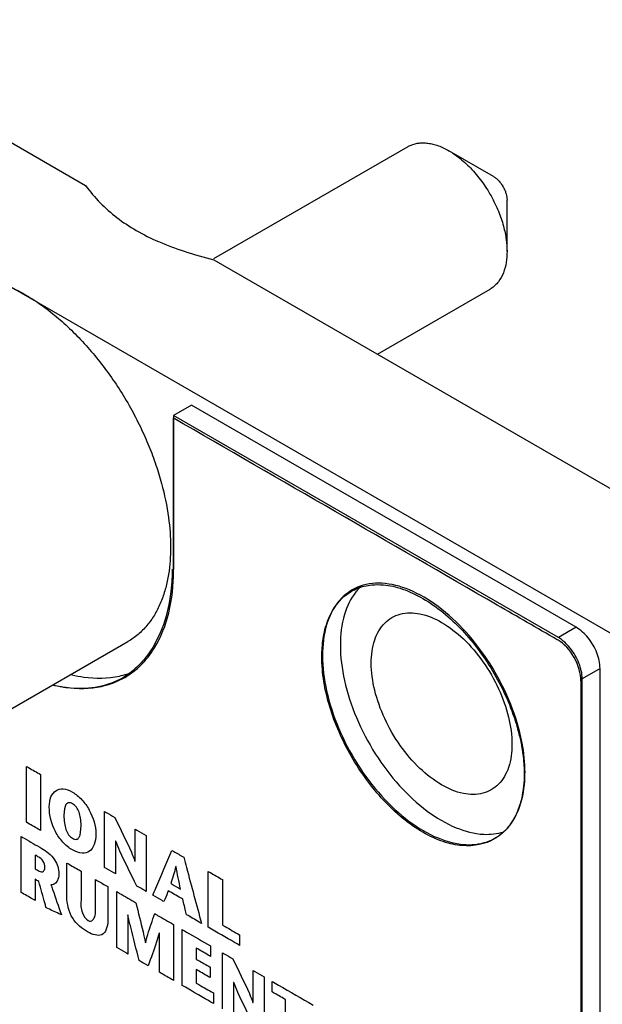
# Model space of a CAD drawing. Header units: inches. Extents: x 0 to 34, y 0 to 22.
# Tile 37 of 59: x 23.108 to 23.454, y 16.528 to 17.113. Entities that reach past the tile are written whole.
import ezdxf

# ---------------------------------------------------------------- set-up
doc = ezdxf.new("R2010")
doc.units = ezdxf.units.IN
doc.header["$LTSCALE"] = 1.87
doc.header["$MEASUREMENT"] = 0
doc.layers.get('0').update_dxf_attribs({"linetype": 'CONTINUOUS'})
doc.layers.add('DATUMCURVES', color=7, linetype='CONTINUOUS')

msp = doc.modelspace()

# ---------------------------------------------------------------- linework, layer by layer
at = {"color": 7, "linetype": 'CONTINUOUS'}
for p, q in [((22.977, 17.11255), (23.1475, 17.01411)), ((22.90275, 17.06968), (23.45995, 16.74796)), ((23.33875, 17.03718), (23.22342, 16.97059)), ((23.3896, 17.01949), (23.36315, 17.03476)), ((23.39768, 16.97497), (23.39768, 17.00551)), ((23.2237, 16.97012), (23.5342, 16.79083)), ((23.32078, 16.91406), (23.38757, 16.95262)), ((23.21035, 16.8838), (23.19974, 16.87767)), ((23.43874, 16.75192), (23.21035, 16.8838)), ((23.19974, 16.87767), (23.19974, 16.78623)), ((23.42814, 16.7458), (23.19974, 16.87767)), ((23.43874, 16.75192), (23.42814, 16.7458)), ((22.98833, 16.63703), (23.1726, 16.74343)), ((23.45288, 16.72743), (23.44228, 16.72131)), ((23.45288, 16.46126), (23.45288, 16.72743)), ((23.44228, 16.45514), (23.44228, 16.72131))]:
    msp.add_line(p, q, dxfattribs=at)
for points, knots in [([(23.33875, 17.03718), (23.33901, 17.03733), (23.34074, 17.03827), (23.34303, 17.03901), (23.34549, 17.03936), (23.34718, 17.03949), (23.34942, 17.03945), (23.35227, 17.03907), (23.35654, 17.038), (23.36018, 17.03642), (23.36272, 17.03501), (23.36315, 17.03476)], [0, 0, 0, 0, 0.034955, 0.22969, 0.277431, 0.325394, 0.42741, 0.538999, 0.661311, 0.941022, 1, 1, 1, 1]), ([(23.36315, 17.03476), (23.36515, 17.03361), (23.36968, 17.03052), (23.37627, 17.02452), (23.38274, 17.01678), (23.38829, 17.00814), (23.39262, 16.99917), (23.39561, 16.99044), (23.39729, 16.98241), (23.39768, 16.97732), (23.39768, 16.97497)], [0, 0, 0, 0, 0.096271, 0.228847, 0.371479, 0.51693, 0.65758, 0.787148, 0.901742, 1, 1, 1, 1]), ([(23.3896, 17.01949), (23.39007, 17.01922), (23.39113, 17.0185), (23.39267, 17.0171), (23.39418, 17.01529), (23.39548, 17.01327), (23.39649, 17.01117), (23.39737, 17.00861), (23.39768, 17.0067), (23.39768, 17.00551)], [0, 0, 0, 0, 0.09653, 0.228935, 0.371622, 0.517147, 0.657672, 0.787496, 1, 1, 1, 1]), ([(23.14751, 17.0141), (23.15015, 17.01052), (23.15591, 17.00371), (23.16604, 16.99476), (23.1736, 16.98977), (23.17759, 16.98747)], [0, 0, 0, 0, 0.330321, 0.658576, 1, 1, 1, 1]), ([(23.17759, 16.98747), (23.18188, 16.98499), (23.19121, 16.98038), (23.20667, 16.97466), (23.21777, 16.97157), (23.22369, 16.97012)], [0, 0, 0, 0, 0.300755, 0.630273, 1, 1, 1, 1]), ([(23.39768, 16.97497), (23.39768, 16.97281), (23.39738, 16.96852), (23.3958, 16.96236), (23.39331, 16.95775), (23.39059, 16.95475), (23.38882, 16.95338), (23.38777, 16.95274), (23.38757, 16.95262)], [0, 0, 0, 0, 0.252508, 0.500685, 0.739691, 0.856502, 0.972716, 1, 1, 1, 1]), ([(23.0501, 16.9556), (23.05075, 16.95597), (23.05328, 16.95734), (23.05691, 16.95884), (23.06094, 16.95999), (23.06397, 16.96063), (23.06651, 16.96099), (23.06856, 16.96119), (23.07177, 16.96139), (23.07688, 16.96131), (23.08404, 16.96034), (23.09171, 16.95842), (23.09983, 16.95545), (23.10832, 16.95138), (23.11708, 16.94617), (23.12599, 16.93983), (23.13489, 16.93236), (23.14365, 16.92387), (23.1521, 16.91446), (23.16009, 16.90428), (23.16749, 16.89351), (23.17419, 16.88235), (23.18009, 16.87098), (23.18514, 16.85962), (23.18932, 16.84843), (23.1936, 16.83442), (23.197, 16.81817), (23.19797, 16.80539), (23.19797, 16.7995)], [0, 0, 0, 0, 0.00923, 0.035219, 0.04799, 0.060648, 0.073216, 0.07948, 0.085844, 0.112699, 0.142075, 0.174273, 0.209532, 0.247993, 0.289686, 0.334463, 0.382088, 0.432122, 0.484038, 0.537177, 0.590838, 0.6443, 0.696854, 0.747886, 0.796837, 0.843311, 0.927668, 1, 1, 1, 1]), ([(23.19797, 16.7995), (23.19797, 16.79408), (23.19741, 16.78596), (23.1952, 16.77543), (23.19275, 16.76787), (23.18946, 16.7608), (23.18528, 16.75436), (23.18018, 16.74875), (23.17575, 16.74532), (23.17311, 16.74372), (23.1726, 16.74343)], [0, 0, 0, 0, 0.252269, 0.377357, 0.500562, 0.621445, 0.739935, 0.856636, 0.97274, 1, 1, 1, 1]), ([(23.18017, 16.72931), (23.18333, 16.7324), (23.19079, 16.74191), (23.19807, 16.76108), (23.19968, 16.77696), (23.19974, 16.78525)], [0, 0, 0, 0, 0.217314, 0.589278, 1, 1, 1, 1]), ([(23.4059, 16.68675), (23.40422, 16.69431), (23.39927, 16.70937), (23.3882, 16.73047), (23.37405, 16.74926), (23.35791, 16.76433), (23.34093, 16.77453), (23.32415, 16.77906), (23.31337, 16.77758), (23.30887, 16.77567)], [0, 0, 0, 0, 0.160305, 0.327282, 0.492006, 0.645933, 0.782503, 0.899163, 1, 1, 1, 1]), ([(23.30575, 16.7741), (23.30268, 16.77231), (23.29588, 16.76645), (23.29206, 16.75835), (23.29056, 16.75334)], [0, 0, 0, 0, 0.404192, 1, 1, 1, 1]), ([(23.30799, 16.77298), (23.30481, 16.76902), (23.29997, 16.75866), (23.29873, 16.74742), (23.29873, 16.74132)], [0, 0, 0, 0, 0.452453, 1, 1, 1, 1]), ([(23.31122, 16.77643), (23.31017, 16.77546), (23.30908, 16.77432), (23.30808, 16.7731), (23.30799, 16.77298)], [0, 0, 0, 0, 0.903881, 1, 1, 1, 1]), ([(23.32933, 16.75773), (23.33089, 16.75863), (23.33622, 16.76086), (23.34689, 16.76056), (23.35986, 16.75499), (23.37255, 16.74505), (23.38395, 16.7316), (23.39303, 16.71586), (23.39898, 16.69928), (23.4006, 16.68791), (23.4006, 16.6825)], [0, 0, 0, 0, 0.045404, 0.14448, 0.262537, 0.400492, 0.552651, 0.709895, 0.862051, 1, 1, 1, 1]), ([(23.31708, 16.73073), (23.31708, 16.73535), (23.3181, 16.74394), (23.32317, 16.75332), (23.32777, 16.75683), (23.32933, 16.75773)], [0, 0, 0, 0, 0.449717, 0.827131, 1, 1, 1, 1]), ([(23.45288, 16.72743), (23.45288, 16.73058), (23.45132, 16.73718), (23.4464, 16.74569), (23.44147, 16.75035), (23.43874, 16.75192)], [0, 0, 0, 0, 0.323049, 0.676939, 1, 1, 1, 1]), ([(23.44228, 16.72131), (23.44228, 16.72446), (23.44071, 16.73105), (23.4358, 16.73957), (23.43086, 16.74422), (23.42814, 16.7458)], [0, 0, 0, 0, 0.323049, 0.676939, 1, 1, 1, 1]), ([(23.29873, 16.74132), (23.29873, 16.73429), (23.30064, 16.71951), (23.3078, 16.69774), (23.31887, 16.67664), (23.33302, 16.65784), (23.34916, 16.64278), (23.36614, 16.63258), (23.37814, 16.62934), (23.38381, 16.62907)], [0, 0, 0, 0, 0.139581, 0.292979, 0.452761, 0.610387, 0.757681, 0.888367, 1, 1, 1, 1]), ([(23.28813, 16.7352), (23.28813, 16.72816), (23.29003, 16.71338), (23.29719, 16.69161), (23.30827, 16.67051), (23.32241, 16.65172), (23.33855, 16.63666), (23.35554, 16.62646), (23.37231, 16.62192), (23.38428, 16.62356), (23.3897, 16.6263), (23.39071, 16.62689)], [0, 0, 0, 0, 0.124688, 0.261719, 0.404452, 0.54526, 0.676838, 0.79358, 0.893303, 0.979499, 1, 1, 1, 1]), ([(23.17076, 16.72217), (23.17217, 16.72297), (23.17549, 16.72512), (23.1785, 16.72768), (23.18017, 16.72931)], [0, 0, 0, 0, 0.410565, 1, 1, 1, 1]), ([(23.38835, 16.6555), (23.38679, 16.6546), (23.38145, 16.65237), (23.37079, 16.65267), (23.35782, 16.65824), (23.34512, 16.66818), (23.33373, 16.68163), (23.32465, 16.69737), (23.3187, 16.71395), (23.31708, 16.72532), (23.31708, 16.73073)], [0, 0, 0, 0, 0.045404, 0.14448, 0.262537, 0.400492, 0.552651, 0.709895, 0.862051, 1, 1, 1, 1]), ([(23.12884, 16.71756), (23.13115, 16.71701), (23.14044, 16.71525), (23.15507, 16.71534), (23.16648, 16.71971), (23.17076, 16.72217)], [0, 0, 0, 0, 0.165495, 0.657475, 1, 1, 1, 1]), ([(23.13944, 16.72368), (23.14176, 16.72314), (23.15105, 16.72138), (23.16067, 16.72144), (23.16759, 16.72297)], [0, 0, 0, 0, 0.251712, 1, 1, 1, 1]), ([(23.4006, 16.6825), (23.4006, 16.67788), (23.39958, 16.66929), (23.39451, 16.65991), (23.38991, 16.6564), (23.38835, 16.6555)], [0, 0, 0, 0, 0.449717, 0.827131, 1, 1, 1, 1]), ([(23.39908, 16.63413), (23.40226, 16.63808), (23.40697, 16.64817), (23.40827, 16.65908), (23.40833, 16.66489)], [0, 0, 0, 0, 0.464876, 1, 1, 1, 1]), ([(23.39071, 16.62689), (23.39378, 16.62868), (23.39665, 16.63114), (23.39899, 16.63401), (23.39908, 16.63413)], [0, 0, 0, 0, 0.959091, 1, 1, 1, 1])]:
    msp.add_open_spline(points, degree=3, knots=knots, dxfattribs=at)
for points in [[(23.19974, 16.78525), (23.19974, 16.78558), (23.19974, 16.7859), (23.19974, 16.78623)], [(23.30887, 16.77567), (23.3078, 16.77521), (23.30676, 16.77469), (23.30575, 16.7741)], [(23.29056, 16.75334), (23.28881, 16.74745), (23.28813, 16.7413), (23.28813, 16.7352)], [(23.16759, 16.72297), (23.1706, 16.72364), (23.17356, 16.72459), (23.17641, 16.72581)], [(23.40662, 16.68323), (23.4064, 16.6844), (23.40616, 16.68558), (23.4059, 16.68675)], [(23.40834, 16.66579), (23.40834, 16.67163), (23.40771, 16.67747), (23.40662, 16.68323)], [(23.40833, 16.66489), (23.40833, 16.66519), (23.40834, 16.66549), (23.40834, 16.66579)], [(23.38381, 16.62907), (23.38781, 16.62888), (23.39189, 16.62931), (23.3957, 16.63052)]]:
    msp.add_open_spline(points, degree=3, dxfattribs=at)
at = {"layer": 'DATUMCURVES', "color": 40, "linetype": 'CONTINUOUS'}
for points, knots in [([(23.4275, 16.74453, 3.36561), (23.41562, 16.75139, 3.35591), (23.3396, 16.79529, 3.29384), (23.26358, 16.83918, 3.23178), (23.19944, 16.87621, 3.17941)], [0, 0, 0, 0, 0.15625, 1, 1, 1, 1]), ([(23.19944, 16.87621, 3.17941), (23.19944, 16.87148, 3.17606), (23.19944, 16.84148, 3.15484), (23.19944, 16.81149, 3.13363), (23.19944, 16.78623, 3.11577)], [0, 0, 0, 0, 0.15791, 1, 1, 1, 1]), ([(23.28779, 16.73711, 3.18924), (23.28792, 16.74082, 3.19203), (23.28881, 16.74876, 3.19874), (23.29327, 16.76272, 3.21407), (23.29985, 16.77014, 3.22737), (23.30527, 16.77328, 3.23624)], [0, 0, 0, 0, 0.210526, 0.473684, 1, 1, 1, 1]), ([(23.31742, 16.77709, 3.25381), (23.31964, 16.77731, 3.25669), (23.32543, 16.77732, 3.26378), (23.33547, 16.77514, 3.27454), (23.34771, 16.76952, 3.28555), (23.35993, 16.76102, 3.29451), (23.37491, 16.74693, 3.3029), (23.39114, 16.72491, 3.3072), (23.4, 16.70484, 3.30386), (23.40307, 16.69477, 3.30049)], [0, 0, 0, 0, 0.077728, 0.194319, 0.310911, 0.425759, 0.540607, 0.770304, 1, 1, 1, 1]), ([(23.44156, 16.72018, 3.36561), (23.44156, 16.72429, 3.36851), (23.43874, 16.7344, 3.37221), (23.43145, 16.74234, 3.3689), (23.42794, 16.74437, 3.36603)], [0, 0, 0, 0, 0.503275, 1, 1, 1, 1]), ([(23.39011, 16.62629, 3.23619), (23.38465, 16.62314, 3.22728), (23.37491, 16.62108, 3.2139), (23.35993, 16.62422, 3.19777), (23.34771, 16.6298, 3.18675), (23.33547, 16.63835, 3.1778), (23.32041, 16.65255, 3.1694), (23.30423, 16.67469, 3.16523), (23.29328, 16.69975, 3.16954), (23.28857, 16.71977, 3.17794), (23.28766, 16.73061, 3.18449), (23.28776, 16.73618, 3.18854), (23.28779, 16.73711, 3.18924)], [0, 0, 0, 0, 0.162237, 0.243356, 0.324475, 0.406825, 0.489175, 0.653875, 0.818575, 0.900925, 0.983275, 1, 1, 1, 1]), ([(23.16992, 16.72217, 3.03431), (23.16092, 16.71677, 3.01947), (23.14702, 16.71411, 3.00057), (23.13147, 16.71672, 2.98337), (23.12786, 16.71758, 2.97956)], [0, 0, 0, 0, 0.771965, 1, 1, 1, 1]), ([(23.44163, 16.45514, 3.17827), (23.44163, 16.46868, 3.18784), (23.44163, 16.55698, 3.25029), (23.44163, 16.64529, 3.31274), (23.44163, 16.72005, 3.36561)], [0, 0, 0, 0, 0.153353, 1, 1, 1, 1]), ([(23.11238, 16.63619, 2.90304), (23.11238, 16.63792, 2.90427), (23.11238, 16.64899, 2.91209), (23.11238, 16.66005, 2.91991), (23.11238, 16.66938, 2.92652)], [0, 0, 0, 0, 0.15625, 1, 1, 1, 1]), ([(23.11238, 16.66938, 2.92652), (23.11282, 16.66913, 2.92687), (23.11561, 16.66752, 2.92915), (23.11841, 16.66591, 2.93143), (23.12077, 16.66454, 2.93336)], [0, 0, 0, 0, 0.15625, 1, 1, 1, 1]), ([(23.12077, 16.66454, 2.93336), (23.12077, 16.66282, 2.93214), (23.12077, 16.65175, 2.92431), (23.12077, 16.64069, 2.91649), (23.12077, 16.63136, 2.90989)], [0, 0, 0, 0, 0.15625, 1, 1, 1, 1]), ([(23.12593, 16.64528, 2.92606), (23.12593, 16.64993, 2.92934), (23.12813, 16.65495, 2.9356), (23.13399, 16.65647, 2.94385), (23.13974, 16.65455, 2.94954), (23.1455, 16.64983, 2.95324), (23.15135, 16.64154, 2.95456), (23.15357, 16.63397, 2.95191), (23.15357, 16.62932, 2.94862)], [0, 0, 0, 0, 0.250154, 0.375231, 0.500308, 0.625231, 0.750154, 1, 1, 1, 1]), ([(23.40704, 16.65427, 3.27672), (23.40691, 16.65343, 3.27596), (23.40667, 16.65206, 3.27469), (23.40638, 16.65073, 3.2734), (23.40626, 16.6502, 3.27288)], [0, 0, 0, 0, 0.599733, 1, 1, 1, 1]), ([(23.15357, 16.62932, 2.94862), (23.15357, 16.62437, 2.94512), (23.15155, 16.61895, 2.93882), (23.14579, 16.61722, 2.93055), (23.13974, 16.61928, 2.9246), (23.13369, 16.62421, 2.92067), (23.12794, 16.63259, 2.91954), (23.12593, 16.64033, 2.92255), (23.12593, 16.64528, 2.92606)], [0, 0, 0, 0, 0.249856, 0.374784, 0.499713, 0.624784, 0.749856, 1, 1, 1, 1]), ([(23.14483, 16.63437, 2.94149), (23.14483, 16.63731, 2.94357), (23.14424, 16.64134, 2.9457), (23.1422, 16.64525, 2.94596), (23.13974, 16.64741, 2.94449), (23.13729, 16.64808, 2.94195), (23.13525, 16.64654, 2.93836), (23.13466, 16.64318, 2.93527), (23.13466, 16.64024, 2.93319)], [0, 0, 0, 0, 0.249656, 0.374485, 0.499313, 0.624485, 0.749656, 1, 1, 1, 1]), ([(23.40474, 16.64496, 3.26732), (23.40424, 16.64354, 3.2657), (23.40337, 16.64142, 3.26313), (23.40237, 16.63945, 3.26052), (23.40199, 16.63877, 3.25958)], [0, 0, 0, 0, 0.642857, 1, 1, 1, 1]), ([(23.13466, 16.64024, 2.93319), (23.13466, 16.63711, 2.93098), (23.13519, 16.63282, 2.92859), (23.1372, 16.6287, 2.92814), (23.13974, 16.62641, 2.92963), (23.14229, 16.62576, 2.93229), (23.1443, 16.62756, 2.93603), (23.14483, 16.63124, 2.93928), (23.14483, 16.63437, 2.94149)], [0, 0, 0, 0, 0.250329, 0.375493, 0.500657, 0.625493, 0.750329, 1, 1, 1, 1]), ([(23.15875, 16.60942, 2.9409), (23.15875, 16.61115, 2.94213), (23.15875, 16.62221, 2.94995), (23.15875, 16.63328, 2.95777), (23.15875, 16.64261, 2.96438)], [0, 0, 0, 0, 0.15625, 1, 1, 1, 1]), ([(23.15875, 16.64261, 2.96438), (23.15907, 16.64243, 2.96463), (23.1611, 16.64126, 2.96629), (23.16312, 16.64009, 2.96794), (23.16483, 16.6391, 2.96934)], [0, 0, 0, 0, 0.15625, 1, 1, 1, 1]), ([(23.16483, 16.6391, 2.96934), (23.16819, 16.63224, 2.9686), (23.17247, 16.62367, 2.96779), (23.1762, 16.61493, 2.96617), (23.17682, 16.61316, 2.96568)], [0, 0, 0, 0, 0.798417, 1, 1, 1, 1]), ([(23.12077, 16.63136, 2.90989), (23.12033, 16.63161, 2.90953), (23.11753, 16.63322, 2.90725), (23.11474, 16.63483, 2.90497), (23.11238, 16.63619, 2.90304)], [0, 0, 0, 0, 0.15625, 1, 1, 1, 1]), ([(23.17691, 16.61311, 2.96575), (23.17691, 16.6141, 2.96645), (23.17691, 16.62044, 2.97093), (23.17691, 16.62678, 2.97542), (23.17691, 16.63213, 2.9792)], [0, 0, 0, 0, 0.15625, 1, 1, 1, 1]), ([(23.17691, 16.63213, 2.9792), (23.17725, 16.63193, 2.97948), (23.17945, 16.63066, 2.98127), (23.18165, 16.62939, 2.98307), (23.1835, 16.62832, 2.98458)], [0, 0, 0, 0, 0.15625, 1, 1, 1, 1]), ([(23.10918, 16.62779, 2.89318), (23.10982, 16.62742, 2.8937), (23.11395, 16.62503, 2.89708), (23.11809, 16.62265, 2.90045), (23.12157, 16.62064, 2.90329)], [0, 0, 0, 0, 0.15625, 1, 1, 1, 1]), ([(23.10918, 16.5946, 2.86971), (23.10918, 16.59633, 2.87093), (23.10918, 16.60739, 2.87875), (23.10918, 16.61846, 2.88658), (23.10918, 16.62779, 2.89318)], [0, 0, 0, 0, 0.15625, 1, 1, 1, 1]), ([(23.1835, 16.62832, 2.98458), (23.1835, 16.62659, 2.98336), (23.1835, 16.61553, 2.97553), (23.1835, 16.60447, 2.96771), (23.1835, 16.59513, 2.96111)], [0, 0, 0, 0, 0.15625, 1, 1, 1, 1]), ([(23.12157, 16.62064, 2.90329), (23.12417, 16.61914, 2.90541), (23.12939, 16.61537, 2.90915), (23.13166, 16.60832, 2.90694), (23.13166, 16.60595, 2.90526)], [0, 0, 0, 0, 0.557662, 1, 1, 1, 1]), ([(23.16535, 16.62505, 2.96004), (23.16535, 16.62404, 2.95932), (23.16535, 16.61756, 2.95474), (23.16535, 16.61108, 2.95016), (23.16535, 16.60561, 2.94629)], [0, 0, 0, 0, 0.15625, 1, 1, 1, 1]), ([(23.1779, 16.59837, 2.95653), (23.17449, 16.60524, 2.95723), (23.17003, 16.61404, 2.95798), (23.16618, 16.62302, 2.95962), (23.16543, 16.62501, 2.9601)], [0, 0, 0, 0, 0.779151, 1, 1, 1, 1]), ([(23.11756, 16.61674, 2.89563), (23.11756, 16.61631, 2.89533), (23.11756, 16.61359, 2.8934), (23.11756, 16.61088, 2.89148), (23.11756, 16.60858, 2.88986)], [0, 0, 0, 0, 0.15625, 1, 1, 1, 1]), ([(23.11995, 16.6072, 2.89181), (23.12087, 16.60667, 2.89256), (23.12271, 16.60665, 2.8948), (23.12358, 16.60934, 2.89776), (23.12269, 16.61332, 2.89949), (23.12062, 16.61497, 2.89813), (23.11979, 16.61545, 2.89744)], [0, 0, 0, 0, 0.255667, 0.486913, 0.767053, 1, 1, 1, 1]), ([(23.1874, 16.59288, 2.96429), (23.18799, 16.59427, 2.966), (23.19176, 16.60315, 2.9769), (23.19554, 16.61204, 2.98781), (23.19872, 16.61953, 2.99701)], [0, 0, 0, 0, 0.15625, 1, 1, 1, 1]), ([(23.19872, 16.61953, 2.99701), (23.19908, 16.61932, 2.9973), (23.20143, 16.61797, 2.99922), (23.20377, 16.61662, 3.00113), (23.20575, 16.61548, 3.00275)], [0, 0, 0, 0, 0.15625, 1, 1, 1, 1]), ([(23.20575, 16.61548, 3.00275), (23.2063, 16.61343, 3.00197), (23.20982, 16.60033, 2.99702), (23.21334, 16.58724, 2.99207), (23.21631, 16.57619, 2.9879)], [0, 0, 0, 0, 0.15625, 1, 1, 1, 1]), ([(23.13641, 16.59172, 2.90102), (23.13641, 16.59278, 2.90177), (23.13641, 16.59954, 2.90655), (23.13641, 16.60631, 2.91133), (23.13641, 16.61201, 2.91537)], [0, 0, 0, 0, 0.15625, 1, 1, 1, 1]), ([(23.13641, 16.61201, 2.91537), (23.13684, 16.61176, 2.91573), (23.13964, 16.61015, 2.91801), (23.14243, 16.60854, 2.92029), (23.14479, 16.60717, 2.92221)], [0, 0, 0, 0, 0.15625, 1, 1, 1, 1]), ([(23.16535, 16.60561, 2.94629), (23.16501, 16.60581, 2.94601), (23.16281, 16.60708, 2.94422), (23.16061, 16.60835, 2.94242), (23.15875, 16.60942, 2.9409)], [0, 0, 0, 0, 0.15625, 1, 1, 1, 1]), ([(23.13166, 16.60595, 2.90526), (23.13166, 16.60479, 2.90445), (23.13137, 16.60116, 2.90152), (23.12901, 16.59909, 2.89717), (23.12697, 16.59907, 2.89466)], [0, 0, 0, 0, 0.303447, 1, 1, 1, 1]), ([(23.14479, 16.60717, 2.92221), (23.14479, 16.60627, 2.92157), (23.14479, 16.60049, 2.91748), (23.14479, 16.5947, 2.91339), (23.14479, 16.58982, 2.90994)], [0, 0, 0, 0, 0.15625, 1, 1, 1, 1]), ([(23.22035, 16.60705, 3.01466), (23.22078, 16.6068, 3.01502), (23.22358, 16.60518, 3.0173), (23.22637, 16.60357, 3.01958), (23.22873, 16.60221, 3.02151)], [0, 0, 0, 0, 0.15625, 1, 1, 1, 1]), ([(23.22035, 16.57386, 2.99119), (23.22035, 16.57559, 2.99241), (23.22035, 16.58665, 3.00024), (23.22035, 16.59771, 3.00806), (23.22035, 16.60705, 3.01466)], [0, 0, 0, 0, 0.15625, 1, 1, 1, 1]), ([(23.11756, 16.60233, 2.88544), (23.11756, 16.60167, 2.88497), (23.11756, 16.59748, 2.88201), (23.11756, 16.5933, 2.87905), (23.11756, 16.58976, 2.87655)], [0, 0, 0, 0, 0.15625, 1, 1, 1, 1]), ([(23.12415, 16.58539, 2.88153), (23.12392, 16.5862, 2.88182), (23.12245, 16.59143, 2.88372), (23.12099, 16.59665, 2.88562), (23.11975, 16.60106, 2.88722)], [0, 0, 0, 0, 0.15625, 1, 1, 1, 1]), ([(23.12697, 16.59907, 2.89466), (23.12729, 16.59815, 2.8944), (23.12934, 16.59222, 2.89272), (23.1314, 16.5863, 2.89104), (23.13313, 16.58129, 2.88963)], [0, 0, 0, 0, 0.15625, 1, 1, 1, 1]), ([(23.15344, 16.58497, 2.91711), (23.15344, 16.58587, 2.91774), (23.15344, 16.5916, 2.9218), (23.15344, 16.59734, 2.92585), (23.15344, 16.60218, 2.92928)], [0, 0, 0, 0, 0.15625, 1, 1, 1, 1]), ([(23.15344, 16.60218, 2.92928), (23.15382, 16.60196, 2.92958), (23.15623, 16.60057, 2.93155), (23.15864, 16.59918, 2.93352), (23.16067, 16.598, 2.93518)], [0, 0, 0, 0, 0.15625, 1, 1, 1, 1]), ([(23.16067, 16.598, 2.93518), (23.16067, 16.59696, 2.93444), (23.16067, 16.59027, 2.92971), (23.16067, 16.58359, 2.92499), (23.16067, 16.57795, 2.921)], [0, 0, 0, 0, 0.15625, 1, 1, 1, 1]), ([(23.1835, 16.59513, 2.96111), (23.18321, 16.5953, 2.96087), (23.18134, 16.59638, 2.95935), (23.17947, 16.59746, 2.95782), (23.1779, 16.59837, 2.95653)], [0, 0, 0, 0, 0.15625, 1, 1, 1, 1]), ([(23.19805, 16.59991, 2.98231), (23.19835, 16.59974, 2.98255), (23.20029, 16.59861, 2.98414), (23.20224, 16.59749, 2.98573), (23.20388, 16.59654, 2.98707)], [0, 0, 0, 0, 0.15625, 1, 1, 1, 1]), ([(23.22873, 16.60221, 3.02151), (23.22873, 16.6008, 3.02051), (23.22873, 16.59181, 3.01415), (23.22873, 16.58282, 3.0078), (23.22873, 16.57523, 3.00243)], [0, 0, 0, 0, 0.15625, 1, 1, 1, 1]), ([(23.11756, 16.58976, 2.87655), (23.11712, 16.59001, 2.87619), (23.11433, 16.59163, 2.87391), (23.11154, 16.59324, 2.87163), (23.10918, 16.5946, 2.86971)], [0, 0, 0, 0, 0.15625, 1, 1, 1, 1]), ([(23.14867, 16.57117, 2.90151), (23.14561, 16.57294, 2.89901), (23.13849, 16.57848, 2.8942), (23.13641, 16.58799, 2.89838), (23.13641, 16.59172, 2.90102)], [0, 0, 0, 0, 0.486391, 1, 1, 1, 1]), ([(23.16596, 16.56182, 2.91606), (23.16596, 16.56355, 2.91729), (23.16596, 16.57461, 2.92511), (23.16596, 16.58567, 2.93293), (23.16596, 16.59501, 2.93953)], [0, 0, 0, 0, 0.15625, 1, 1, 1, 1]), ([(23.16596, 16.59501, 2.93953), (23.16655, 16.59467, 2.94002), (23.17034, 16.59248, 2.94311), (23.17413, 16.59029, 2.9462), (23.17732, 16.58844, 2.94881)], [0, 0, 0, 0, 0.15625, 1, 1, 1, 1]), ([(23.19395, 16.5891, 2.96964), (23.19361, 16.58929, 2.96936), (23.19143, 16.59056, 2.96758), (23.18924, 16.59182, 2.9658), (23.1874, 16.59288, 2.96429)], [0, 0, 0, 0, 0.15625, 1, 1, 1, 1]), ([(23.19662, 16.59548, 2.97742), (23.19648, 16.59514, 2.97701), (23.19559, 16.59302, 2.97442), (23.1947, 16.59089, 2.97183), (23.19395, 16.5891, 2.96964)], [0, 0, 0, 0, 0.15625, 1, 1, 1, 1]), ([(23.20523, 16.5905, 2.98445), (23.20478, 16.59076, 2.98409), (23.20191, 16.59242, 2.98174), (23.19904, 16.59408, 2.9794), (23.19662, 16.59548, 2.97742)], [0, 0, 0, 0, 0.15625, 1, 1, 1, 1]), ([(23.13313, 16.58129, 2.88963), (23.13266, 16.58151, 2.88921), (23.12967, 16.58287, 2.88651), (23.12667, 16.58424, 2.88381), (23.12415, 16.58539, 2.88153)], [0, 0, 0, 0, 0.15625, 1, 1, 1, 1]), ([(23.14479, 16.58982, 2.90994), (23.14479, 16.58747, 2.90828), (23.14431, 16.58343, 2.90483), (23.14771, 16.57865, 2.90562), (23.14908, 16.57786, 2.90673)], [0, 0, 0, 0, 0.598635, 1, 1, 1, 1]), ([(23.17732, 16.58844, 2.94881), (23.17879, 16.58266, 2.94653), (23.18082, 16.57473, 2.94339), (23.18255, 16.56686, 2.93995), (23.183, 16.56473, 2.939)], [0, 0, 0, 0, 0.729165, 1, 1, 1, 1]), ([(23.20742, 16.58132, 2.98064), (23.2073, 16.5818, 2.98084), (23.20657, 16.58486, 2.98211), (23.20585, 16.58792, 2.98338), (23.20523, 16.5905, 2.98445)], [0, 0, 0, 0, 0.15625, 1, 1, 1, 1]), ([(23.14908, 16.57786, 2.90673), (23.15116, 16.57666, 2.90843), (23.15348, 16.57998, 2.91362), (23.15344, 16.58358, 2.91612), (23.15344, 16.58497, 2.91711)], [0, 0, 0, 0, 0.633029, 1, 1, 1, 1]), ([(23.17255, 16.58124, 2.93788), (23.17255, 16.58003, 2.93702), (23.17255, 16.57229, 2.93155), (23.17255, 16.56454, 2.92607), (23.17255, 16.55801, 2.92145)], [0, 0, 0, 0, 0.15625, 1, 1, 1, 1]), ([(23.17934, 16.55409, 2.92699), (23.17759, 16.56073, 2.92954), (23.17522, 16.56979, 2.93305), (23.17316, 16.57879, 2.93689), (23.17263, 16.5812, 2.93794)], [0, 0, 0, 0, 0.732411, 1, 1, 1, 1]), ([(23.18308, 16.56469, 2.93906), (23.1835, 16.56631, 2.94073), (23.18517, 16.57222, 2.94695), (23.18714, 16.57784, 2.95334), (23.18855, 16.58196, 2.95798)], [0, 0, 0, 0, 0.270871, 1, 1, 1, 1]), ([(23.18855, 16.58196, 2.95798), (23.18913, 16.58163, 2.95846), (23.19284, 16.57948, 2.96148), (23.19655, 16.57734, 2.96451), (23.19968, 16.57554, 2.96707)], [0, 0, 0, 0, 0.15625, 1, 1, 1, 1]), ([(23.21631, 16.57619, 2.9879), (23.21584, 16.57646, 2.98752), (23.21288, 16.57817, 2.9851), (23.20992, 16.57988, 2.98268), (23.20742, 16.58132, 2.98064)], [0, 0, 0, 0, 0.15625, 1, 1, 1, 1]), ([(23.16067, 16.57795, 2.921), (23.16067, 16.57416, 2.91832), (23.15848, 16.56736, 2.91082), (23.15161, 16.56948, 2.90391), (23.14867, 16.57117, 2.90151)], [0, 0, 0, 0, 0.527578, 1, 1, 1, 1]), ([(23.19968, 16.57554, 2.96707), (23.19968, 16.57381, 2.96584), (23.19968, 16.56275, 2.95802), (23.19968, 16.55168, 2.9502), (23.19968, 16.54235, 2.9436)], [0, 0, 0, 0, 0.15625, 1, 1, 1, 1]), ([(23.23889, 16.56315, 3.00634), (23.23793, 16.56371, 3.00555), (23.23175, 16.56728, 3.0005), (23.22556, 16.57085, 2.99545), (23.22035, 16.57386, 2.99119)], [0, 0, 0, 0, 0.15625, 1, 1, 1, 1]), ([(23.22873, 16.57523, 3.00243), (23.22926, 16.57493, 3.00286), (23.23265, 16.57297, 3.00563), (23.23603, 16.57101, 3.0084), (23.23889, 16.56936, 3.01073)], [0, 0, 0, 0, 0.15625, 1, 1, 1, 1]), ([(23.19122, 16.57047, 2.95312), (23.1907, 16.56867, 2.95121), (23.18868, 16.56203, 2.94404), (23.18635, 16.55567, 2.93669), (23.18463, 16.55104, 2.93131)], [0, 0, 0, 0, 0.267683, 1, 1, 1, 1]), ([(23.19129, 16.54719, 2.93675), (23.19129, 16.5484, 2.93761), (23.19129, 16.55614, 2.94308), (23.19129, 16.56389, 2.94856), (23.19129, 16.57042, 2.95318)], [0, 0, 0, 0, 0.15625, 1, 1, 1, 1]), ([(23.20481, 16.53939, 2.94778), (23.20481, 16.54111, 2.94901), (23.20481, 16.55218, 2.95683), (23.20481, 16.56324, 2.96465), (23.20481, 16.57257, 2.97125)], [0, 0, 0, 0, 0.15625, 1, 1, 1, 1]), ([(23.20481, 16.57257, 2.97125), (23.20569, 16.57207, 2.97197), (23.21131, 16.56882, 2.97657), (23.21694, 16.56557, 2.98116), (23.22169, 16.56283, 2.98504)], [0, 0, 0, 0, 0.15625, 1, 1, 1, 1]), ([(23.23889, 16.56936, 3.01073), (23.23889, 16.56904, 3.0105), (23.23889, 16.56697, 3.00904), (23.23889, 16.5649, 3.00757), (23.23889, 16.56315, 3.00634)], [0, 0, 0, 0, 0.15625, 1, 1, 1, 1]), ([(23.22169, 16.56283, 2.98504), (23.22169, 16.5625, 2.98481), (23.22169, 16.56043, 2.98334), (23.22169, 16.55836, 2.98188), (23.22169, 16.55662, 2.98064)], [0, 0, 0, 0, 0.15625, 1, 1, 1, 1]), ([(23.17255, 16.55801, 2.92145), (23.17221, 16.55821, 2.92117), (23.17001, 16.55948, 2.91937), (23.16781, 16.56075, 2.91758), (23.16596, 16.56182, 2.91606)], [0, 0, 0, 0, 0.15625, 1, 1, 1, 1]), ([(23.22169, 16.55662, 2.98064), (23.22125, 16.55687, 2.98028), (23.21841, 16.55851, 2.97797), (23.21558, 16.56014, 2.97566), (23.21319, 16.56152, 2.97371)], [0, 0, 0, 0, 0.15625, 1, 1, 1, 1]), ([(23.21319, 16.56152, 2.97371), (23.21319, 16.56118, 2.97346), (23.21319, 16.559, 2.97192), (23.21319, 16.55682, 2.97038), (23.21319, 16.55498, 2.96908)], [0, 0, 0, 0, 0.15625, 1, 1, 1, 1]), ([(23.2288, 16.52554, 2.96737), (23.2288, 16.52726, 2.96859), (23.2288, 16.53833, 2.97641), (23.2288, 16.54939, 2.98424), (23.2288, 16.55872, 2.99084)], [0, 0, 0, 0, 0.15625, 1, 1, 1, 1]), ([(23.2288, 16.55872, 2.99084), (23.22911, 16.55854, 2.9911), (23.23114, 16.55737, 2.99275), (23.23317, 16.5562, 2.99441), (23.23488, 16.55521, 2.9958)], [0, 0, 0, 0, 0.15625, 1, 1, 1, 1]), ([(23.18463, 16.55104, 2.93131), (23.18435, 16.5512, 2.93108), (23.18259, 16.55221, 2.92965), (23.18083, 16.55323, 2.92821), (23.17934, 16.55409, 2.92699)], [0, 0, 0, 0, 0.15625, 1, 1, 1, 1]), ([(23.21319, 16.55498, 2.96908), (23.21362, 16.55473, 2.96943), (23.21639, 16.55313, 2.97169), (23.21915, 16.55153, 2.97395), (23.22149, 16.55019, 2.97585)], [0, 0, 0, 0, 0.15625, 1, 1, 1, 1]), ([(23.23488, 16.55521, 2.9958), (23.23823, 16.54835, 2.99506), (23.24251, 16.53979, 2.99425), (23.24624, 16.53105, 2.99264), (23.24686, 16.52928, 2.99215)], [0, 0, 0, 0, 0.798421, 1, 1, 1, 1]), ([(23.19968, 16.54235, 2.9436), (23.19924, 16.5426, 2.94324), (23.19645, 16.54421, 2.94096), (23.19365, 16.54583, 2.93868), (23.19129, 16.54719, 2.93675)], [0, 0, 0, 0, 0.15625, 1, 1, 1, 1]), ([(23.22149, 16.54398, 2.97146), (23.22105, 16.54423, 2.97111), (23.21829, 16.54583, 2.96885), (23.21552, 16.54742, 2.96659), (23.21319, 16.54877, 2.96469)], [0, 0, 0, 0, 0.15625, 1, 1, 1, 1]), ([(23.21319, 16.54877, 2.96469), (23.21319, 16.54835, 2.96439), (23.21319, 16.54568, 2.9625), (23.21319, 16.54301, 2.96062), (23.21319, 16.54076, 2.95902)], [0, 0, 0, 0, 0.15625, 1, 1, 1, 1]), ([(23.22149, 16.55019, 2.97585), (23.22149, 16.54986, 2.97562), (23.22149, 16.5478, 2.97416), (23.22149, 16.54573, 2.9727), (23.22149, 16.54398, 2.97146)], [0, 0, 0, 0, 0.15625, 1, 1, 1, 1]), ([(23.24695, 16.52923, 2.99222), (23.24695, 16.53022, 2.99292), (23.24695, 16.53656, 2.9974), (23.24695, 16.54289, 3.00188), (23.24695, 16.54824, 3.00566)], [0, 0, 0, 0, 0.15625, 1, 1, 1, 1]), ([(23.24695, 16.54824, 3.00566), (23.24729, 16.54804, 3.00594), (23.24949, 16.54678, 3.00774), (23.25169, 16.54551, 3.00953), (23.25354, 16.54444, 3.01104)], [0, 0, 0, 0, 0.15625, 1, 1, 1, 1]), ([(23.25354, 16.54444, 3.01104), (23.25354, 16.54271, 3.00982), (23.25354, 16.53165, 3.002), (23.25354, 16.52058, 2.99417), (23.25354, 16.51125, 2.98757)], [0, 0, 0, 0, 0.15625, 1, 1, 1, 1]), ([(23.2234, 16.52865, 2.96296), (23.22243, 16.52921, 2.96217), (23.21623, 16.53279, 2.95711), (23.21004, 16.53637, 2.95205), (23.20481, 16.53939, 2.94778)], [0, 0, 0, 0, 0.15625, 1, 1, 1, 1]), ([(23.21319, 16.54076, 2.95902), (23.21372, 16.54045, 2.95946), (23.21712, 16.53849, 2.96223), (23.22053, 16.53652, 2.96501), (23.2234, 16.53487, 2.96735)], [0, 0, 0, 0, 0.15625, 1, 1, 1, 1]), ([(23.23539, 16.54117, 2.9865), (23.23539, 16.54015, 2.98579), (23.23539, 16.53367, 2.98121), (23.23539, 16.52719, 2.97662), (23.23539, 16.52173, 2.97276)], [0, 0, 0, 0, 0.15625, 1, 1, 1, 1]), ([(23.24794, 16.51448, 2.983), (23.24454, 16.52136, 2.98369), (23.24007, 16.53016, 2.98445), (23.23622, 16.53913, 2.98608), (23.23547, 16.54112, 2.98657)], [0, 0, 0, 0, 0.779164, 1, 1, 1, 1]), ([(23.25818, 16.53554, 3.01044), (23.25818, 16.53587, 3.01067), (23.25818, 16.53794, 3.01213), (23.25818, 16.54001, 3.0136), (23.25818, 16.54176, 3.01483)], [0, 0, 0, 0, 0.15625, 1, 1, 1, 1]), ([(23.25818, 16.54176, 3.01483), (23.25945, 16.54102, 3.01587), (23.2676, 16.53632, 3.02252), (23.27574, 16.53162, 3.02917), (23.28261, 16.52765, 3.03478)], [0, 0, 0, 0, 0.15625, 1, 1, 1, 1]), ([(23.2234, 16.53487, 2.96735), (23.2234, 16.53454, 2.96712), (23.2234, 16.53247, 2.96566), (23.2234, 16.5304, 2.9642), (23.2234, 16.52865, 2.96296)], [0, 0, 0, 0, 0.15625, 1, 1, 1, 1]), ([(23.26621, 16.53091, 3.01699), (23.26579, 16.53115, 3.01665), (23.26311, 16.5327, 3.01447), (23.26044, 16.53424, 3.01228), (23.25818, 16.53554, 3.01044)], [0, 0, 0, 0, 0.15625, 1, 1, 1, 1]), ([(23.26621, 16.50393, 2.99792), (23.26621, 16.50534, 2.99891), (23.26621, 16.51433, 3.00527), (23.26621, 16.52332, 3.01163), (23.26621, 16.53091, 3.01699)], [0, 0, 0, 0, 0.15625, 1, 1, 1, 1])]:
    msp.add_open_spline(points, degree=3, knots=knots, dxfattribs=at)
for points in [[(23.19893, 16.78615, 3.11509), (23.19893, 16.7847, 3.11406), (23.1989, 16.78325, 3.11301), (23.19885, 16.78182, 3.11193)], [(23.19944, 16.78527, 3.11509), (23.19927, 16.78557, 3.11509), (23.1991, 16.78586, 3.11509), (23.19893, 16.78615, 3.11509)], [(23.19944, 16.78623, 3.11577), (23.19944, 16.78591, 3.11554), (23.19944, 16.78559, 3.11532), (23.19944, 16.78527, 3.11509)], [(23.19885, 16.78182, 3.11193), (23.19879, 16.78039, 3.11085), (23.19871, 16.77898, 3.10975), (23.1986, 16.77757, 3.10863)], [(23.1986, 16.77757, 3.10863), (23.19741, 16.76215, 3.09626), (23.193, 16.7485, 3.0812), (23.18606, 16.73801, 3.06528)], [(23.30527, 16.77328, 3.23624), (23.30765, 16.77465, 3.24011), (23.31022, 16.77568, 3.24399), (23.31296, 16.77634, 3.24782)], [(23.31296, 16.77634, 3.24782), (23.3144, 16.77669, 3.24983), (23.31589, 16.77694, 3.25183), (23.31742, 16.77709, 3.25381)], [(23.42794, 16.74437, 3.36603), (23.42779, 16.74442, 3.36589), (23.42764, 16.74448, 3.36575), (23.4275, 16.74453, 3.36561)], [(23.18606, 16.73801, 3.06528), (23.18491, 16.73628, 3.06265), (23.18369, 16.73463, 3.05999), (23.18241, 16.73307, 3.05731)], [(23.18202, 16.73261, 3.05652), (23.18101, 16.73141, 3.05444), (23.17996, 16.73027, 3.05234), (23.17888, 16.72919, 3.05025)], [(23.18241, 16.73307, 3.05731), (23.18228, 16.73292, 3.05705), (23.18215, 16.73276, 3.05679), (23.18202, 16.73261, 3.05652)], [(23.17888, 16.72919, 3.05025), (23.17613, 16.72645, 3.04494), (23.17313, 16.7241, 3.03961), (23.16992, 16.72217, 3.03431)], [(23.44163, 16.72005, 3.36561), (23.44161, 16.72009, 3.36561), (23.44158, 16.72014, 3.36561), (23.44156, 16.72018, 3.36561)], [(23.40307, 16.69477, 3.30049), (23.40429, 16.69075, 3.29915), (23.4053, 16.68672, 3.29753), (23.40607, 16.6827, 3.29563)], [(23.40607, 16.6827, 3.29563), (23.40626, 16.68169, 3.29516), (23.40662, 16.67969, 3.29417), (23.40691, 16.67768, 3.29312), (23.40704, 16.67668, 3.29257)], [(23.40704, 16.67668, 3.29257), (23.40753, 16.67298, 3.29055), (23.4078, 16.66931, 3.28829), (23.40783, 16.66577, 3.28582)], [(23.40775, 16.66131, 3.28257), (23.40763, 16.65888, 3.2807), (23.40739, 16.65652, 3.27874), (23.40704, 16.65427, 3.27672)], [(23.40784, 16.66495, 3.28524), (23.40784, 16.66372, 3.28437), (23.40781, 16.66251, 3.28348), (23.40775, 16.66131, 3.28257)], [(23.40783, 16.66577, 3.28582), (23.40784, 16.6655, 3.28563), (23.40784, 16.66522, 3.28544), (23.40784, 16.66495, 3.28524)], [(23.40626, 16.6502, 3.27288), (23.40593, 16.64878, 3.27147), (23.40554, 16.6474, 3.27003), (23.40512, 16.64608, 3.26857)], [(23.40512, 16.64608, 3.26857), (23.40499, 16.6457, 3.26815), (23.40487, 16.64533, 3.26774), (23.40474, 16.64496, 3.26732)], [(23.40199, 16.63877, 3.25958), (23.4011, 16.63714, 3.25733), (23.40011, 16.63562, 3.25504), (23.39904, 16.63421, 3.25273)], [(23.39845, 16.63347, 3.25148), (23.39605, 16.63051, 3.24646), (23.39325, 16.62811, 3.24133), (23.39011, 16.62629, 3.23619)], [(23.39904, 16.63421, 3.25273), (23.39884, 16.63396, 3.25232), (23.39865, 16.63371, 3.2519), (23.39845, 16.63347, 3.25148)], [(23.16543, 16.62501, 2.9601), (23.1654, 16.62502, 2.96008), (23.16538, 16.62504, 2.96006), (23.16535, 16.62505, 2.96004)], [(23.11979, 16.61545, 2.89744), (23.11904, 16.61588, 2.89684), (23.1183, 16.61631, 2.89623), (23.11756, 16.61674, 2.89563)], [(23.17682, 16.61316, 2.96568), (23.17685, 16.61315, 2.96571), (23.17688, 16.61313, 2.96573), (23.17691, 16.61311, 2.96575)], [(23.2011, 16.61001, 2.99318), (23.2002, 16.60653, 2.98963), (23.19908, 16.60327, 2.98594), (23.19805, 16.59991, 2.98231)], [(23.20118, 16.60996, 2.99325), (23.20116, 16.60997, 2.99323), (23.20113, 16.60999, 2.9932), (23.2011, 16.61001, 2.99318)], [(23.20388, 16.59654, 2.98707), (23.20296, 16.60102, 2.98911), (23.20201, 16.60551, 2.99112), (23.20118, 16.60996, 2.99325)], [(23.11756, 16.60858, 2.88986), (23.11836, 16.60812, 2.89051), (23.11915, 16.60766, 2.89116), (23.11995, 16.6072, 2.89181)], [(23.11975, 16.60106, 2.88722), (23.11902, 16.60148, 2.88663), (23.11829, 16.6019, 2.88603), (23.11756, 16.60233, 2.88544)], [(23.17263, 16.5812, 2.93794), (23.17261, 16.58121, 2.93792), (23.17258, 16.58123, 2.9379), (23.17255, 16.58124, 2.93788)], [(23.19129, 16.57042, 2.95318), (23.19127, 16.57044, 2.95316), (23.19124, 16.57045, 2.95314), (23.19122, 16.57047, 2.95312)], [(23.183, 16.56473, 2.939), (23.18302, 16.56472, 2.93902), (23.18305, 16.5647, 2.93904), (23.18308, 16.56469, 2.93906)], [(23.23547, 16.54112, 2.98657), (23.23544, 16.54114, 2.98655), (23.23542, 16.54115, 2.98653), (23.23539, 16.54117, 2.9865)], [(23.24686, 16.52928, 2.99215), (23.24689, 16.52926, 2.99217), (23.24692, 16.52924, 2.99219), (23.24695, 16.52923, 2.99222)]]:
    msp.add_open_spline(points, degree=3, dxfattribs=at)

doc.saveas('drawing.dxf')
